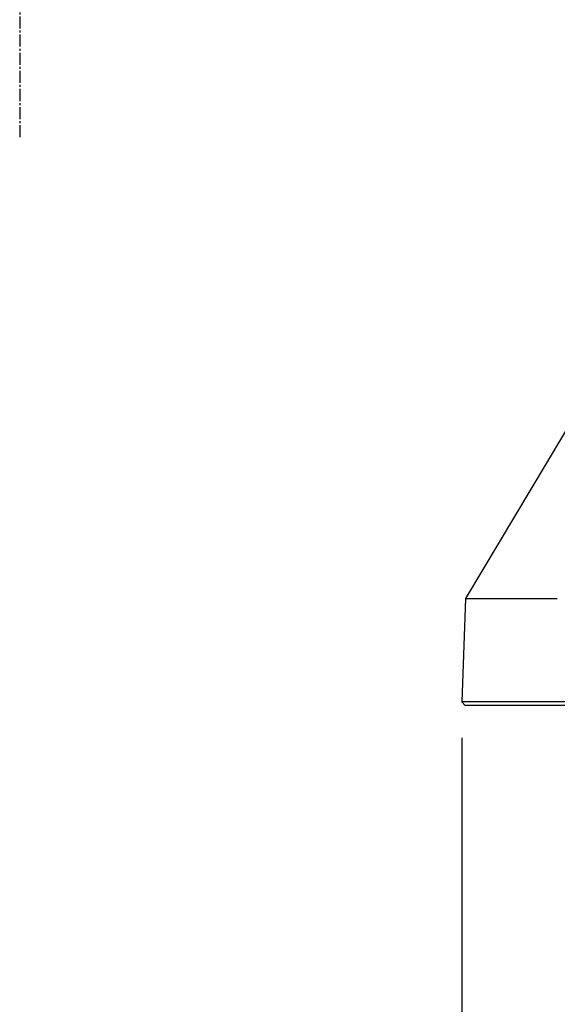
# Model space of a CAD drawing. Header units: millimetres. Extents: x 0 to 4378, y 0 to 2397.
# Tile 177 of 256: x 1464 to 1539, y 458 to 596. Entities that reach past the tile are written whole.
import ezdxf

# ---------------------------------------------------------------- set-up
doc = ezdxf.new("R2010")
doc.units = ezdxf.units.MM
doc.header["$LTSCALE"] = 0.2
doc.linetypes.add('CENTER2', pattern=[1.125, 0.75, -0.125, 0.125, -0.125])
doc.layers.add('02_Center Line', color=1, linetype='CENTER2')
doc.styles.add('Rainbow-4.0 Style', font='malgunsl.ttf')
doc.dimstyles.new('Rainbow-4.0 Style', dxfattribs={"dimtxt": 3.5, "dimasz": 2.5, "dimexe": 1, "dimexo": 1, "dimgap": 1, "dimtad": 1, "dimdsep": 46, "dimtxsty": 'Rainbow-4.0 Style', "dimcen": 0, "dimclrd": 251, "dimclre": 251, "dimclrt": 7, "dimazin": 3, "dimtp": 0.1, "dimtm": 0.1, "dimtfac": 0.61, "dimtmove": 0, "dimatfit": 3, "dimfxl": 1, "dimlwd": -1, "dimlwe": -1, "dimarcsym": 1})

# ---------------------------------------------------------------- blocks, each defined once
blk = doc.blocks.new('*D122')
at = {"color": 251, "linetype": 'ByBlock', "transparency": 16777216}
for p, q in [((1525.73, 495.41), (1525.73, 430.9)), ((1698.57, 495.41), (1698.57, 430.9)), ((1538.23, 435.9), (1686.07, 435.9))]:
    blk.add_line(p, q, dxfattribs=at)
at = {"color": 251, "transparency": 16777216}
for points in [[(1538.23, 437.99), (1538.23, 433.82), (1525.73, 435.9)], [(1686.07, 437.99), (1686.07, 433.82), (1698.57, 435.9)]]:
    blk.add_solid(points, dxfattribs=at)
at = {"layer": 'Defpoints', "color": 0, "transparency": 16777216}
for p in [(1525.73, 500.41), (1698.57, 500.41), (1698.57, 435.9)]:
    blk.add_point(p, dxfattribs=at)
at = {"color": 7, "transparency": 16777216, "insert": (1612.15, 450.33), "char_height": 17.5, "attachment_point": 5, "style": 'Rainbow-4.0 Style'}
blk.add_mtext('%%c173', dxfattribs=at)
blk = doc.blocks.new('A$C1d36c2ae')
for p, q in [((-65.26, 49.54), (-85.91, 14.99)), ((-85.91, 14.99), (-86.41, 0.5)), ((-85.91, 14.99), (-73.02, 14.99)), ((-86.41, 0.5), (-85.93, 0)), ((86.41, 0.5), (-86.41, 0.5)), ((85.93, 0), (-85.93, 0))]:
    blk.add_line(p, q)
at = {"layer": '02_Center Line', "ltscale": 11.288275}
blk.add_line((-148.4, 828.08), (-148.4, 79.57), dxfattribs=at)

msp = doc.modelspace()

# ---------------------------------------------------------------- block references
msp.add_blockref('A$C1d36c2ae', (1612.144, 499.915))

# ---------------------------------------------------------------- dimensions: what is measured, and where the dimension line sits
dim = msp.add_linear_dim(base=(1698.574, 435.903), p1=(1525.731, 500.415), p2=(1698.574, 500.415), text='%%c173', dimstyle='Rainbow-4.0 Style', override={"dimscale": 5})
dim.commit()
dim.dimension.update_dxf_attribs({"geometry": '*D122', "text_midpoint": (1612.152, 450.331)})

doc.saveas('drawing.dxf')
